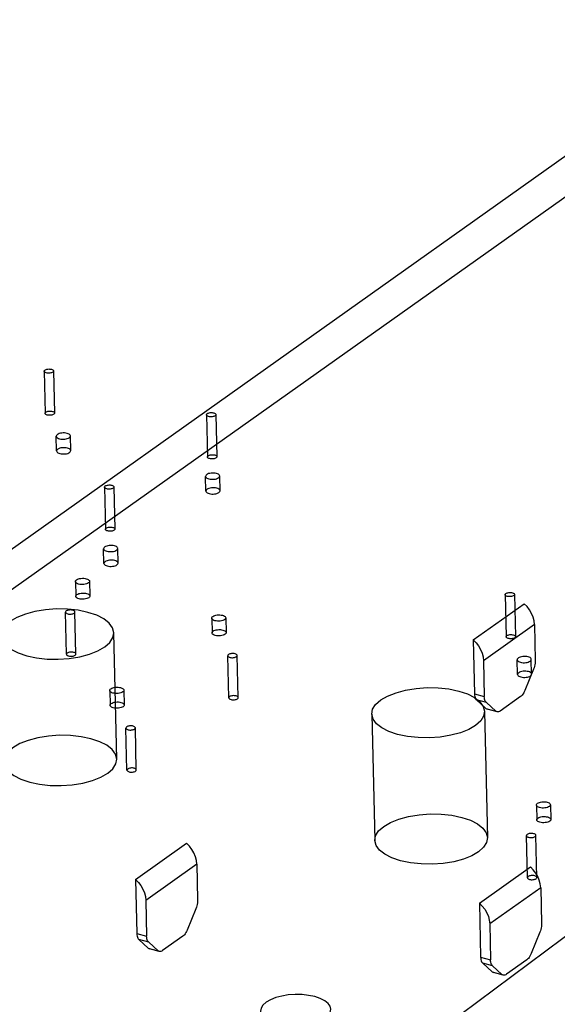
# Model space of a CAD drawing. Header units: millimetres. Extents: x 6 to 414, y 7 to 290.
# Tile 168 of 256: x 137.28 to 138.42, y 146.33 to 148.42. Entities that reach past the tile are written whole.
import ezdxf

# ---------------------------------------------------------------- set-up
doc = ezdxf.new("R2010")
doc.units = ezdxf.units.MM
doc.header["$LTSCALE"] = 23.1
doc.layers.get('0').update_dxf_attribs({"linetype": 'CONTINUOUS'})
doc.layers.add('02___PRT_ALL_AXES', color=7, linetype='CONTINUOUS')

msp = doc.modelspace()

# ---------------------------------------------------------------- linework, layer by layer
at = {"color": 7, "linetype": 'Continuous'}
for p, q in [((136.7465, 146.933), (139.6381, 148.9839)), ((139.6812, 148.9278), (136.7895, 146.8769)), ((138.0661, 146.1979), (139.8761, 147.5456)), ((138.2419, 147.1044), (138.3503, 147.1813)), ((138.3722, 147.1369), (138.2638, 147.06)), ((138.3722, 147.1369), (138.374, 147.0609)), ((138.2419, 147.1044), (138.2446, 146.9897)), ((138.2638, 147.06), (138.2656, 146.984)), ((138.3704, 147.0423), (138.352, 146.997)), ((138.2446, 146.9897), (138.2656, 146.984)), ((138.2699, 146.971), (138.2489, 146.9766)), ((138.2489, 146.9766), (138.2688, 146.9586)), ((138.2899, 146.9529), (138.2699, 146.971)), ((138.3426, 146.9837), (138.2996, 146.9532)), ((138.2688, 146.9586), (138.2899, 146.9529)), ((138.2926, 146.9514), (138.2716, 146.9571)), ((137.5237, 146.5951), (137.6321, 146.672)), ((137.654, 146.6276), (137.5456, 146.5507)), ((137.654, 146.6276), (137.6558, 146.5515)), ((138.2551, 146.5449), (138.3635, 146.6218)), ((137.5237, 146.5951), (137.5264, 146.4803)), ((138.3855, 146.5774), (138.277, 146.5005)), ((138.3855, 146.5774), (138.3873, 146.5014)), ((137.5456, 146.5507), (137.5474, 146.4746)), ((137.6522, 146.5329), (137.6338, 146.4877)), ((138.2551, 146.5449), (138.2578, 146.4301)), ((138.277, 146.5005), (138.2788, 146.4245)), ((138.3837, 146.4828), (138.3652, 146.4375)), ((137.5264, 146.4803), (137.5474, 146.4746)), ((137.5518, 146.4616), (137.5308, 146.4673)), ((137.5308, 146.4673), (137.5507, 146.4492)), ((137.6244, 146.4743), (137.5814, 146.4438)), ((137.5507, 146.4492), (137.5717, 146.4436)), ((137.5717, 146.4436), (137.5518, 146.4616)), ((137.5744, 146.4421), (137.5534, 146.4477)), ((138.2578, 146.4301), (138.2788, 146.4245)), ((138.3558, 146.4242), (138.3128, 146.3937)), ((138.2832, 146.4115), (138.2622, 146.4171)), ((138.2622, 146.4171), (138.2821, 146.3991)), ((138.2821, 146.3991), (138.3031, 146.3934)), ((138.3031, 146.3934), (138.2832, 146.4115)), ((138.3058, 146.3919), (138.2848, 146.3976))]:
    msp.add_line(p, q, dxfattribs=at)
at = {"color": 6, "linetype": 'Continuous'}
for p, q in [((137.3494, 147.676), (137.3515, 147.5864)), ((137.3294, 147.6755), (137.3315, 147.586)), ((137.6747, 147.5828), (137.6768, 147.4933)), ((137.6947, 147.5833), (137.6968, 147.4938)), ((137.4579, 147.4291), (137.46, 147.3395)), ((137.4779, 147.4295), (137.48, 147.34)), ((138.3098, 147.2005), (138.3119, 147.111)), ((138.3297, 147.2009), (138.3319, 147.1114)), ((137.3771, 147.0738), (137.3749, 147.1634)), ((137.3971, 147.0743), (137.3949, 147.1638)), ((137.4839, 146.851), (137.4775, 147.1195)), ((137.7223, 146.9812), (137.7202, 147.0707)), ((137.7423, 146.9817), (137.7402, 147.0712)), ((138.0262, 146.9467), (138.0326, 146.6782)), ((138.2661, 146.9524), (138.2725, 146.6838)), ((137.5055, 146.8274), (137.5034, 146.9169)), ((137.5255, 146.8279), (137.5234, 146.9174)), ((138.3574, 146.5988), (138.3553, 146.6883)), ((138.3774, 146.5993), (138.3753, 146.6888))]:
    msp.add_line(p, q, dxfattribs=at)
at = {"color": 7, "linetype": 'Continuous'}
for points in [[(137.3478, 147.6735), (137.3466, 147.6728), (137.3451, 147.6722), (137.3434, 147.6717), (137.3415, 147.6714), (137.3396, 147.6713), (137.3376, 147.6713), (137.3358, 147.6715), (137.334, 147.6719), (137.3325, 147.6724), (137.3312, 147.673), (137.3303, 147.6738), (137.3296, 147.6746), (137.3294, 147.6754), (137.3296, 147.6763), (137.3301, 147.6772), (137.331, 147.678)], [(137.331, 147.678), (137.3322, 147.6787), (137.3337, 147.6793), (137.3354, 147.6797), (137.3373, 147.68), (137.3392, 147.6802), (137.3412, 147.6801), (137.3431, 147.6799), (137.3448, 147.6796), (137.3464, 147.679), (137.3476, 147.6784), (137.3486, 147.6777), (137.3492, 147.6768), (137.3494, 147.676), (137.3493, 147.6751), (137.3487, 147.6743), (137.3478, 147.6735)], [(137.3499, 147.5839), (137.3487, 147.5832), (137.3472, 147.5826), (137.3455, 147.5822), (137.3436, 147.5819), (137.3417, 147.5817), (137.3398, 147.5818), (137.3379, 147.582), (137.3361, 147.5823), (137.3346, 147.5829), (137.3333, 147.5835), (137.3324, 147.5842), (137.3318, 147.5851), (137.3315, 147.5859), (137.3317, 147.5868), (137.3322, 147.5876), (137.3331, 147.5884)], [(137.3331, 147.5884), (137.3344, 147.5892), (137.3358, 147.5897), (137.3375, 147.5902), (137.3394, 147.5905), (137.3414, 147.5906), (137.3433, 147.5906), (137.3452, 147.5904), (137.347, 147.59), (137.3485, 147.5895), (137.3498, 147.5889), (137.3507, 147.5881), (137.3513, 147.5873), (137.3515, 147.5865), (137.3514, 147.5856), (137.3508, 147.5847), (137.3499, 147.5839)], [(137.6931, 147.5808), (137.6919, 147.5801), (137.6904, 147.5795), (137.6887, 147.5791), (137.6868, 147.5788), (137.6849, 147.5786), (137.6829, 147.5786), (137.681, 147.5788), (137.6793, 147.5792), (137.6778, 147.5797), (137.6765, 147.5804), (137.6755, 147.5811), (137.6749, 147.5819), (137.6747, 147.5828), (137.6749, 147.5837), (137.6754, 147.5845), (137.6763, 147.5853)], [(137.6763, 147.5853), (137.6775, 147.586), (137.679, 147.5866), (137.6807, 147.5871), (137.6826, 147.5874), (137.6845, 147.5875), (137.6865, 147.5875), (137.6884, 147.5873), (137.6901, 147.5869), (137.6916, 147.5864), (137.6929, 147.5858), (137.6939, 147.585), (137.6945, 147.5842), (137.6947, 147.5833), (137.6945, 147.5825), (137.694, 147.5816), (137.6931, 147.5808)], [(137.6952, 147.4913), (137.694, 147.4906), (137.6925, 147.49), (137.6908, 147.4895), (137.6889, 147.4892), (137.687, 147.4891), (137.685, 147.4891), (137.6832, 147.4893), (137.6814, 147.4897), (137.6799, 147.4902), (137.6786, 147.4908), (137.6777, 147.4916), (137.677, 147.4924), (137.6768, 147.4933), (137.677, 147.4941), (137.6775, 147.495), (137.6784, 147.4958)], [(137.6784, 147.4958), (137.6796, 147.4965), (137.6811, 147.4971), (137.6828, 147.4975), (137.6847, 147.4979), (137.6867, 147.498), (137.6886, 147.498), (137.6905, 147.4978), (137.6922, 147.4974), (137.6938, 147.4969), (137.695, 147.4962), (137.696, 147.4955), (137.6966, 147.4947), (137.6968, 147.4938), (137.6967, 147.4929), (137.6961, 147.4921), (137.6952, 147.4913)], [(137.4763, 147.427), (137.4751, 147.4263), (137.4736, 147.4257), (137.4719, 147.4253), (137.47, 147.425), (137.4681, 147.4248), (137.4661, 147.4249), (137.4642, 147.4251), (137.4625, 147.4254), (137.4609, 147.426), (137.4597, 147.4266), (137.4587, 147.4273), (137.4581, 147.4282), (137.4579, 147.429), (137.4581, 147.4299), (137.4586, 147.4307), (137.4595, 147.4315)], [(137.4595, 147.4315), (137.4607, 147.4323), (137.4622, 147.4328), (137.4639, 147.4333), (137.4658, 147.4336), (137.4677, 147.4337), (137.4697, 147.4337), (137.4715, 147.4335), (137.4733, 147.4331), (137.4748, 147.4326), (137.4761, 147.432), (137.4771, 147.4312), (137.4777, 147.4304), (137.4779, 147.4296), (137.4777, 147.4287), (137.4772, 147.4278), (137.4763, 147.427)], [(137.4784, 147.3375), (137.4772, 147.3368), (137.4757, 147.3362), (137.474, 147.3358), (137.4721, 147.3355), (137.4702, 147.3353), (137.4682, 147.3354), (137.4664, 147.3356), (137.4646, 147.3359), (137.4631, 147.3364), (137.4618, 147.3371), (137.4608, 147.3378), (137.4602, 147.3386), (137.46, 147.3395), (137.4602, 147.3404), (137.4607, 147.3412), (137.4616, 147.342)], [(137.4616, 147.342), (137.4628, 147.3427), (137.4643, 147.3433), (137.466, 147.3438), (137.4679, 147.3441), (137.4698, 147.3442), (137.4718, 147.3442), (137.4737, 147.344), (137.4754, 147.3436), (137.477, 147.3431), (137.4782, 147.3425), (137.4792, 147.3417), (137.4798, 147.3409), (137.48, 147.34), (137.4799, 147.3392), (137.4793, 147.3383), (137.4784, 147.3375)], [(138.3282, 147.1985), (138.3269, 147.1977), (138.3255, 147.1972), (138.3237, 147.1967), (138.3219, 147.1964), (138.3199, 147.1963), (138.318, 147.1963), (138.3161, 147.1965), (138.3143, 147.1969), (138.3128, 147.1974), (138.3115, 147.198), (138.3106, 147.1988), (138.31, 147.1996), (138.3098, 147.2004), (138.3099, 147.2013), (138.3104, 147.2022), (138.3114, 147.203)], [(138.3114, 147.203), (138.3126, 147.2037), (138.314, 147.2043), (138.3158, 147.2047), (138.3176, 147.205), (138.3196, 147.2052), (138.3215, 147.2051), (138.3234, 147.2049), (138.3252, 147.2046), (138.3267, 147.204), (138.328, 147.2034), (138.3289, 147.2027), (138.3295, 147.2018), (138.3297, 147.201), (138.3296, 147.2001), (138.3291, 147.1993), (138.3282, 147.1985)], [(138.3722, 147.1369), (138.3713, 147.145), (138.3693, 147.1529), (138.366, 147.1608), (138.3617, 147.1683), (138.3565, 147.1751), (138.3503, 147.1813)], [(137.4584, 147.0897), (137.4691, 147.0991), (137.4755, 147.1093), (137.4775, 147.1197), (137.4748, 147.1302), (137.4677, 147.14), (137.4563, 147.1489), (137.4412, 147.1566), (137.4226, 147.1628), (137.4018, 147.1672), (137.3793, 147.1697), (137.3559, 147.1701), (137.3322, 147.1685), (137.3099, 147.1648), (137.2895, 147.1594), (137.2716, 147.1523), (137.2567, 147.1438)], [(137.3765, 147.1658), (137.3756, 147.1651), (137.3751, 147.1642), (137.3749, 147.1633), (137.3752, 147.1625), (137.3758, 147.1617), (137.3767, 147.1609), (137.378, 147.1603), (137.3795, 147.1597), (137.3813, 147.1594), (137.3831, 147.1592), (137.3851, 147.1591), (137.387, 147.1593), (137.3889, 147.1596), (137.3906, 147.16), (137.3921, 147.1606), (137.3933, 147.1613)], [(137.3933, 147.1613), (137.3942, 147.1621), (137.3948, 147.163), (137.3949, 147.1638), (137.3947, 147.1647), (137.3941, 147.1655), (137.3932, 147.1663), (137.3919, 147.1669), (137.3904, 147.1674), (137.3886, 147.1678), (137.3868, 147.168), (137.3848, 147.168), (137.3828, 147.1679), (137.381, 147.1676), (137.3793, 147.1671), (137.3778, 147.1666), (137.3765, 147.1658)], [(137.2567, 147.1438), (137.246, 147.1343), (137.2395, 147.1241), (137.2376, 147.1137), (137.2403, 147.1032), (137.2474, 147.0934), (137.2588, 147.0845), (137.2739, 147.0768), (137.2925, 147.0706), (137.3133, 147.0662), (137.3358, 147.0637), (137.3592, 147.0633), (137.3828, 147.065), (137.4051, 147.0686), (137.4256, 147.074), (137.4435, 147.0811), (137.4584, 147.0897)], [(138.3303, 147.1089), (138.3291, 147.1082), (138.3276, 147.1076), (138.3259, 147.1072), (138.324, 147.1069), (138.322, 147.1067), (138.3201, 147.1068), (138.3182, 147.107), (138.3165, 147.1073), (138.3149, 147.1079), (138.3137, 147.1085), (138.3127, 147.1092), (138.3121, 147.1101), (138.3119, 147.1109), (138.312, 147.1118), (138.3126, 147.1126), (138.3135, 147.1134)], [(138.3135, 147.1134), (138.3147, 147.1141), (138.3162, 147.1147), (138.3179, 147.1152), (138.3198, 147.1155), (138.3217, 147.1156), (138.3236, 147.1156), (138.3255, 147.1154), (138.3273, 147.115), (138.3288, 147.1145), (138.3301, 147.1139), (138.331, 147.1131), (138.3316, 147.1123), (138.3319, 147.1115), (138.3317, 147.1106), (138.3312, 147.1097), (138.3303, 147.1089)], [(138.2419, 147.1044), (138.2481, 147.0982), (138.2533, 147.0914), (138.2576, 147.0839), (138.2609, 147.076), (138.2629, 147.0681), (138.2638, 147.06)], [(137.3787, 147.0763), (137.3778, 147.0755), (137.3772, 147.0747), (137.3771, 147.0738), (137.3773, 147.0729), (137.3779, 147.0721), (137.3788, 147.0714), (137.3801, 147.0707), (137.3816, 147.0702), (137.3834, 147.0699), (137.3853, 147.0697), (137.3872, 147.0696), (137.3892, 147.0698), (137.391, 147.0701), (137.3927, 147.0705), (137.3942, 147.0711), (137.3955, 147.0718)], [(137.3955, 147.0718), (137.3964, 147.0726), (137.3969, 147.0735), (137.3971, 147.0743), (137.3968, 147.0752), (137.3962, 147.076), (137.3953, 147.0768), (137.394, 147.0774), (137.3925, 147.0779), (137.3907, 147.0783), (137.3889, 147.0785), (137.3869, 147.0785), (137.385, 147.0784), (137.3831, 147.0781), (137.3814, 147.0776), (137.3799, 147.077), (137.3787, 147.0763)], [(137.7218, 147.0732), (137.7209, 147.0724), (137.7204, 147.0716), (137.7202, 147.0707), (137.7204, 147.0698), (137.721, 147.069), (137.722, 147.0683), (137.7232, 147.0676), (137.7248, 147.0671), (137.7265, 147.0667), (137.7284, 147.0665), (137.7304, 147.0665), (137.7323, 147.0666), (137.7342, 147.0669), (137.7359, 147.0674), (137.7374, 147.068), (137.7386, 147.0687)], [(137.7386, 147.0687), (137.7395, 147.0695), (137.7401, 147.0703), (137.7402, 147.0712), (137.74, 147.0721), (137.7394, 147.0729), (137.7385, 147.0736), (137.7372, 147.0743), (137.7356, 147.0748), (137.7339, 147.0751), (137.732, 147.0754), (137.7301, 147.0754), (137.7281, 147.0753), (137.7263, 147.075), (137.7245, 147.0745), (137.7231, 147.0739), (137.7218, 147.0732)], [(138.374, 147.0609), (138.3739, 147.0579), (138.3737, 147.0548), (138.3732, 147.0516), (138.3724, 147.0484), (138.3715, 147.0453), (138.3704, 147.0423)], [(137.7407, 146.9792), (137.7416, 146.98), (137.7422, 146.9808), (137.7423, 146.9817), (137.7421, 146.9825), (137.7415, 146.9834), (137.7406, 146.9841), (137.7393, 146.9847), (137.7378, 146.9853), (137.736, 146.9856), (137.7342, 146.9858), (137.7322, 146.9859), (137.7302, 146.9857), (137.7284, 146.9854), (137.7267, 146.985), (137.7252, 146.9844), (137.7239, 146.9837)], [(138.0454, 146.9766), (138.0599, 146.9851), (138.0778, 146.9921), (138.0982, 146.9976), (138.1209, 147.0013), (138.1441, 147.0029), (138.1675, 147.0025), (138.19, 147.0001), (138.2112, 146.9957), (138.2296, 146.9896), (138.2447, 146.9819), (138.2561, 146.973), (138.2634, 146.9631), (138.2661, 146.9527), (138.2642, 146.9423), (138.2579, 146.9322), (138.247, 146.9225)], [(138.2446, 146.9897), (138.2448, 146.9868), (138.2452, 146.9842), (138.2458, 146.9818), (138.2467, 146.9797), (138.2477, 146.978), (138.2489, 146.9766)], [(138.352, 146.997), (138.3507, 146.9941), (138.3493, 146.9915), (138.3477, 146.9891), (138.3461, 146.9869), (138.3443, 146.9851), (138.3426, 146.9837)], [(137.7239, 146.9837), (137.723, 146.9829), (137.7225, 146.982), (137.7223, 146.9812), (137.7226, 146.9803), (137.7232, 146.9795), (137.7241, 146.9787), (137.7254, 146.9781), (137.7269, 146.9776), (137.7287, 146.9772), (137.7305, 146.977), (137.7325, 146.977), (137.7344, 146.9771), (137.7363, 146.9774), (137.738, 146.9779), (137.7395, 146.9784), (137.7407, 146.9792)], [(138.247, 146.9225), (138.2324, 146.9141), (138.2146, 146.907), (138.1941, 146.9015), (138.1715, 146.8978), (138.1482, 146.8962), (138.1249, 146.8966), (138.1023, 146.899), (138.0811, 146.9034), (138.0628, 146.9096), (138.0476, 146.9172), (138.0362, 146.9261), (138.0289, 146.9361), (138.0262, 146.9464), (138.0281, 146.9568), (138.0345, 146.967), (138.0454, 146.9766)], [(138.2699, 146.971), (138.2687, 146.9724), (138.2677, 146.9741), (138.2668, 146.9762), (138.2662, 146.9785), (138.2658, 146.9812), (138.2656, 146.984)], [(138.2688, 146.9586), (138.2702, 146.9576), (138.2716, 146.9571)], [(138.2926, 146.9514), (138.2912, 146.952), (138.2899, 146.9529)], [(138.2996, 146.9532), (138.2978, 146.9521), (138.2961, 146.9515), (138.2944, 146.9512), (138.2927, 146.9514), (138.2926, 146.9514)], [(137.4647, 146.8211), (137.4754, 146.8306), (137.4819, 146.8407), (137.4839, 146.8511), (137.4812, 146.8616), (137.474, 146.8714), (137.4627, 146.8803), (137.4476, 146.888), (137.4289, 146.8943), (137.4081, 146.8986), (137.3856, 146.9011), (137.3623, 146.9015), (137.3386, 146.8999), (137.3163, 146.8963), (137.2958, 146.8908), (137.2779, 146.8838), (137.2631, 146.8752)], [(137.505, 146.9194), (137.5041, 146.9186), (137.5036, 146.9178), (137.5034, 146.9169), (137.5036, 146.916), (137.5042, 146.9152), (137.5052, 146.9145), (137.5064, 146.9138), (137.508, 146.9133), (137.5097, 146.913), (137.5116, 146.9128), (137.5135, 146.9127), (137.5155, 146.9129), (137.5174, 146.9132), (137.5191, 146.9136), (137.5206, 146.9142), (137.5218, 146.9149)], [(137.5218, 146.9149), (137.5227, 146.9157), (137.5232, 146.9165), (137.5234, 146.9174), (137.5232, 146.9183), (137.5226, 146.9191), (137.5216, 146.9199), (137.5204, 146.9205), (137.5188, 146.921), (137.5171, 146.9214), (137.5152, 146.9216), (137.5133, 146.9216), (137.5113, 146.9215), (137.5094, 146.9212), (137.5077, 146.9207), (137.5062, 146.9201), (137.505, 146.9194)], [(137.2631, 146.8752), (137.2524, 146.8657), (137.2459, 146.8556), (137.2439, 146.8451), (137.2466, 146.8346), (137.2538, 146.8249), (137.2651, 146.8159), (137.2802, 146.8083), (137.2989, 146.802), (137.3197, 146.7976), (137.3422, 146.7952), (137.3655, 146.7947), (137.3892, 146.7964), (137.4115, 146.8), (137.432, 146.8054), (137.4499, 146.8125), (137.4647, 146.8211)], [(137.5071, 146.8299), (137.5062, 146.8291), (137.5057, 146.8283), (137.5055, 146.8274), (137.5058, 146.8265), (137.5064, 146.8257), (137.5073, 146.825), (137.5086, 146.8243), (137.5101, 146.8238), (137.5118, 146.8234), (137.5137, 146.8232), (137.5157, 146.8232), (137.5176, 146.8233), (137.5195, 146.8236), (137.5212, 146.8241), (137.5227, 146.8247), (137.5239, 146.8254)], [(137.5239, 146.8254), (137.5248, 146.8262), (137.5254, 146.827), (137.5255, 146.8279), (137.5253, 146.8288), (137.5247, 146.8296), (137.5238, 146.8303), (137.5225, 146.831), (137.521, 146.8315), (137.5192, 146.8319), (137.5173, 146.8321), (137.5154, 146.8321), (137.5134, 146.832), (137.5116, 146.8317), (137.5099, 146.8312), (137.5084, 146.8306), (137.5071, 146.8299)], [(138.0517, 146.708), (138.0663, 146.7165), (138.0841, 146.7236), (138.1046, 146.7291), (138.1272, 146.7327), (138.1505, 146.7344), (138.1738, 146.734), (138.1964, 146.7316), (138.2176, 146.7271), (138.2359, 146.721), (138.2511, 146.7133), (138.2625, 146.7045), (138.2698, 146.6945), (138.2725, 146.6842), (138.2706, 146.6738), (138.2642, 146.6636), (138.2533, 146.6539)], [(138.2533, 146.6539), (138.2388, 146.6455), (138.221, 146.6384), (138.2005, 146.6329), (138.1778, 146.6292), (138.1546, 146.6276), (138.1312, 146.628), (138.1087, 146.6304), (138.0875, 146.6349), (138.0691, 146.641), (138.054, 146.6487), (138.0426, 146.6575), (138.0353, 146.6675), (138.0326, 146.6778), (138.0345, 146.6882), (138.0409, 146.6984), (138.0517, 146.708)], [(138.3737, 146.6863), (138.3746, 146.6871), (138.3751, 146.688), (138.3753, 146.6888), (138.375, 146.6897), (138.3745, 146.6905), (138.3735, 146.6913), (138.3722, 146.6919), (138.3707, 146.6924), (138.369, 146.6928), (138.3671, 146.693), (138.3651, 146.693), (138.3632, 146.6929), (138.3613, 146.6926), (138.3596, 146.6921), (138.3581, 146.6916), (138.3569, 146.6908)], [(137.654, 146.6276), (137.6532, 146.6356), (137.6511, 146.6435), (137.6479, 146.6514), (137.6435, 146.659), (137.6383, 146.6658), (137.6321, 146.672)], [(138.3569, 146.6908), (138.356, 146.69), (138.3554, 146.6892), (138.3553, 146.6883), (138.3555, 146.6875), (138.3561, 146.6866), (138.357, 146.6859), (138.3583, 146.6853), (138.3599, 146.6847), (138.3616, 146.6844), (138.3635, 146.6842), (138.3654, 146.6841), (138.3674, 146.6843), (138.3692, 146.6846), (138.3709, 146.685), (138.3724, 146.6856), (138.3737, 146.6863)], [(138.3855, 146.5774), (138.3846, 146.5855), (138.3826, 146.5934), (138.3793, 146.6013), (138.3749, 146.6088), (138.3697, 146.6156), (138.3635, 146.6218)], [(137.5237, 146.5951), (137.5299, 146.5889), (137.5351, 146.5821), (137.5394, 146.5746), (137.5427, 146.5667), (137.5448, 146.5587), (137.5456, 146.5507)], [(138.359, 146.6013), (138.3581, 146.6005), (138.3576, 146.5997), (138.3574, 146.5988), (138.3576, 146.5979), (138.3582, 146.5971), (138.3592, 146.5964), (138.3604, 146.5957), (138.362, 146.5952), (138.3637, 146.5949), (138.3656, 146.5946), (138.3675, 146.5946), (138.3695, 146.5948), (138.3714, 146.5951), (138.3731, 146.5955), (138.3746, 146.5961), (138.3758, 146.5968)], [(138.3758, 146.5968), (138.3767, 146.5976), (138.3772, 146.5984), (138.3774, 146.5993), (138.3772, 146.6002), (138.3766, 146.601), (138.3756, 146.6017), (138.3744, 146.6024), (138.3728, 146.6029), (138.3711, 146.6033), (138.3692, 146.6035), (138.3673, 146.6035), (138.3653, 146.6034), (138.3634, 146.6031), (138.3617, 146.6026), (138.3602, 146.602), (138.359, 146.6013)], [(137.6558, 146.5515), (137.6558, 146.5485), (137.6555, 146.5454), (137.655, 146.5422), (137.6543, 146.5391), (137.6534, 146.536), (137.6522, 146.5329)], [(138.2551, 146.5449), (138.2613, 146.5387), (138.2665, 146.5319), (138.2709, 146.5244), (138.2742, 146.5165), (138.2762, 146.5086), (138.277, 146.5005)], [(137.6338, 146.4877), (137.6325, 146.4848), (137.6311, 146.4821), (137.6295, 146.4797), (137.6279, 146.4776), (137.6262, 146.4758), (137.6244, 146.4743)], [(138.3873, 146.5014), (138.3872, 146.4984), (138.3869, 146.4953), (138.3864, 146.4921), (138.3857, 146.4889), (138.3848, 146.4858), (138.3837, 146.4828)], [(137.5264, 146.4803), (137.5266, 146.4774), (137.527, 146.4748), (137.5277, 146.4725), (137.5285, 146.4704), (137.5295, 146.4687), (137.5308, 146.4673)], [(137.5518, 146.4616), (137.5505, 146.463), (137.5495, 146.4647), (137.5487, 146.4668), (137.548, 146.4692), (137.5476, 146.4718), (137.5474, 146.4746)], [(137.5507, 146.4492), (137.5521, 146.4482), (137.5534, 146.4477)], [(137.5744, 146.4421), (137.5731, 146.4426), (137.5717, 146.4436)], [(137.5814, 146.4438), (137.5796, 146.4428), (137.5779, 146.4421), (137.5762, 146.4418), (137.5746, 146.442), (137.5744, 146.4421)], [(138.2578, 146.4301), (138.258, 146.4273), (138.2584, 146.4247), (138.2591, 146.4223), (138.2599, 146.4202), (138.261, 146.4185), (138.2622, 146.4171)], [(138.2832, 146.4115), (138.282, 146.4129), (138.2809, 146.4146), (138.2801, 146.4167), (138.2794, 146.419), (138.279, 146.4216), (138.2788, 146.4245)], [(138.3652, 146.4375), (138.3639, 146.4346), (138.3625, 146.432), (138.361, 146.4295), (138.3593, 146.4274), (138.3576, 146.4256), (138.3558, 146.4242)], [(138.2821, 146.3991), (138.2835, 146.3981), (138.2848, 146.3976)], [(138.3058, 146.3919), (138.3045, 146.3925), (138.3031, 146.3934)], [(138.3128, 146.3937), (138.3111, 146.3926), (138.3093, 146.392), (138.3076, 146.3917), (138.306, 146.3919), (138.3058, 146.3919)]]:
    msp.add_lwpolyline(points, dxfattribs=at)
at = {"color": 4, "linetype": 'Continuous'}
for points in [[(137.9274, 146.3003), (137.9341, 146.3062), (137.9381, 146.3126), (137.9394, 146.3191), (137.9377, 146.3257), (137.9332, 146.3318), (137.9261, 146.3373), (137.9167, 146.3421), (137.9051, 146.3461), (137.892, 146.3488), (137.878, 146.3503), (137.8634, 146.3506), (137.8486, 146.3496), (137.8347, 146.3473), (137.8219, 146.3439), (137.8107, 146.3395), (137.8014, 146.3341)], [(137.8014, 146.3341), (137.7947, 146.3282), (137.7907, 146.3219), (137.7894, 146.3154), (137.7911, 146.3088), (137.7956, 146.3027), (137.8027, 146.2971), (137.8121, 146.2923), (137.8237, 146.2884), (137.8368, 146.2857), (137.8508, 146.2841), (137.8654, 146.2839), (137.8802, 146.2849), (137.8941, 146.2871), (137.9069, 146.2905), (137.9181, 146.295), (137.9274, 146.3003)]]:
    msp.add_lwpolyline(points, dxfattribs=at)
at = {"layer": '02___PRT_ALL_AXES', "color": 6, "linetype": 'Continuous'}
for p, q in [((137.356, 147.5059), (137.3552, 147.5372)), ((137.386, 147.5066), (137.3852, 147.5379)), ((137.6735, 147.4207), (137.6728, 147.452)), ((137.7035, 147.4214), (137.7028, 147.4527)), ((137.4867, 147.2676), (137.486, 147.2989)), ((137.4567, 147.2669), (137.456, 147.2982)), ((137.396, 147.2283), (137.3967, 147.197)), ((137.4259, 147.229), (137.4267, 147.1977)), ((137.6858, 147.1505), (137.6865, 147.1192)), ((137.7158, 147.1512), (137.7165, 147.1199)), ((138.3363, 147.0309), (138.3356, 147.0622)), ((138.3663, 147.0316), (138.3656, 147.0629)), ((137.469, 146.9968), (137.4697, 146.9654)), ((137.499, 146.9975), (137.4997, 146.9661)), ((138.3763, 146.7533), (138.377, 146.722)), ((138.4063, 146.754), (138.407, 146.7227))]:
    msp.add_line(p, q, dxfattribs=at)
at = {"layer": '02___PRT_ALL_AXES', "color": 7, "linetype": 'Continuous'}
for points in [[(137.3784, 147.5433), (137.3758, 147.5439), (137.373, 147.5442), (137.37, 147.5442), (137.3671, 147.544), (137.3643, 147.5436), (137.3617, 147.5429), (137.3595, 147.542), (137.3576, 147.541), (137.3563, 147.5398), (137.3555, 147.5385), (137.3552, 147.5372), (137.3556, 147.5359), (137.3565, 147.5347), (137.3579, 147.5336), (137.3598, 147.5326), (137.3621, 147.5318)], [(137.3621, 147.5318), (137.3647, 147.5313), (137.3675, 147.531), (137.3704, 147.5309), (137.3734, 147.5311), (137.3762, 147.5316), (137.3787, 147.5322), (137.381, 147.5331), (137.3828, 147.5342), (137.3842, 147.5354), (137.385, 147.5366), (137.3852, 147.538), (137.3849, 147.5393), (137.384, 147.5405), (137.3826, 147.5416), (137.3807, 147.5426), (137.3784, 147.5433)], [(137.3791, 147.512), (137.3765, 147.5126), (137.3737, 147.5129), (137.3708, 147.5129), (137.3678, 147.5127), (137.365, 147.5123), (137.3625, 147.5116), (137.3602, 147.5107), (137.3584, 147.5096), (137.357, 147.5084), (137.3562, 147.5072), (137.356, 147.5059), (137.3563, 147.5046), (137.3572, 147.5033), (137.3586, 147.5022), (137.3605, 147.5013), (137.3629, 147.5005)], [(137.3629, 147.5005), (137.3655, 147.4999), (137.3683, 147.4996), (137.3712, 147.4996), (137.3741, 147.4998), (137.3769, 147.5002), (137.3795, 147.5009), (137.3817, 147.5018), (137.3836, 147.5029), (137.3849, 147.504), (137.3857, 147.5053), (137.386, 147.5066), (137.3856, 147.5079), (137.3847, 147.5092), (137.3833, 147.5103), (137.3814, 147.5112), (137.3791, 147.512)], [(137.6959, 147.4581), (137.6933, 147.4587), (137.6905, 147.459), (137.6876, 147.459), (137.6846, 147.4588), (137.6818, 147.4584), (137.6793, 147.4577), (137.677, 147.4568), (137.6752, 147.4557), (137.6739, 147.4546), (137.673, 147.4533), (137.6728, 147.452), (137.6731, 147.4507), (137.674, 147.4495), (137.6754, 147.4483), (137.6773, 147.4474), (137.6797, 147.4466)], [(137.6797, 147.4466), (137.6823, 147.446), (137.6851, 147.4457), (137.688, 147.4457), (137.691, 147.4459), (137.6937, 147.4463), (137.6963, 147.447), (137.6985, 147.4479), (137.7004, 147.449), (137.7017, 147.4502), (137.7025, 147.4514), (137.7028, 147.4527), (137.7025, 147.454), (137.7016, 147.4553), (137.7001, 147.4564), (137.6983, 147.4573), (137.6959, 147.4581)], [(137.6967, 147.4268), (137.6941, 147.4273), (137.6913, 147.4277), (137.6883, 147.4277), (137.6854, 147.4275), (137.6826, 147.427), (137.68, 147.4264), (137.6778, 147.4255), (137.6759, 147.4244), (137.6746, 147.4232), (137.6738, 147.422), (137.6735, 147.4207), (137.6739, 147.4193), (137.6748, 147.4181), (137.6762, 147.417), (137.6781, 147.416), (137.6804, 147.4153)], [(137.6804, 147.4153), (137.683, 147.4147), (137.6858, 147.4144), (137.6887, 147.4144), (137.6917, 147.4146), (137.6945, 147.415), (137.697, 147.4157), (137.6993, 147.4166), (137.7011, 147.4176), (137.7025, 147.4188), (137.7033, 147.4201), (137.7035, 147.4214), (137.7032, 147.4227), (137.7023, 147.4239), (137.7009, 147.4251), (137.699, 147.426), (137.6967, 147.4268)], [(137.4791, 147.3044), (137.4765, 147.3049), (137.4737, 147.3052), (137.4708, 147.3053), (137.4678, 147.3051), (137.465, 147.3046), (137.4625, 147.3039), (137.4602, 147.303), (137.4584, 147.302), (137.457, 147.3008), (137.4562, 147.2995), (137.456, 147.2982), (137.4563, 147.2969), (137.4572, 147.2957), (137.4586, 147.2946), (137.4605, 147.2936), (137.4629, 147.2928)], [(137.4629, 147.2928), (137.4655, 147.2923), (137.4683, 147.292), (137.4712, 147.2919), (137.4741, 147.2921), (137.4769, 147.2926), (137.4795, 147.2933), (137.4817, 147.2941), (137.4836, 147.2952), (137.4849, 147.2964), (137.4857, 147.2977), (137.486, 147.299), (137.4856, 147.3003), (137.4848, 147.3015), (137.4833, 147.3026), (137.4814, 147.3036), (137.4791, 147.3044)], [(137.4799, 147.273), (137.4773, 147.2736), (137.4744, 147.2739), (137.4715, 147.2739), (137.4686, 147.2737), (137.4658, 147.2733), (137.4632, 147.2726), (137.461, 147.2717), (137.4591, 147.2706), (137.4578, 147.2695), (137.457, 147.2682), (137.4567, 147.2669), (137.4571, 147.2656), (137.458, 147.2643), (137.4594, 147.2632), (137.4613, 147.2623), (137.4636, 147.2615)], [(137.4636, 147.2615), (137.4662, 147.2609), (137.469, 147.2606), (137.4719, 147.2606), (137.4749, 147.2608), (137.4777, 147.2612), (137.4802, 147.2619), (137.4825, 147.2628), (137.4843, 147.2639), (137.4857, 147.2651), (137.4865, 147.2663), (137.4867, 147.2676), (137.4864, 147.2689), (137.4855, 147.2702), (137.4841, 147.2713), (137.4822, 147.2722), (137.4799, 147.273)], [(137.4028, 147.2229), (137.4005, 147.2237), (137.3986, 147.2246), (137.3972, 147.2257), (137.3963, 147.227), (137.396, 147.2283), (137.3962, 147.2296), (137.397, 147.2308), (137.3983, 147.232), (137.4002, 147.2331), (137.4024, 147.234), (137.4049, 147.2347), (137.4078, 147.2351), (137.4107, 147.2353), (137.4136, 147.2353), (137.4164, 147.235), (137.4191, 147.2344)], [(137.4191, 147.2344), (137.4214, 147.2337), (137.4233, 147.2327), (137.4247, 147.2316), (137.4256, 147.2304), (137.4259, 147.2291), (137.4257, 147.2278), (137.4249, 147.2265), (137.4235, 147.2253), (137.4217, 147.2242), (137.4195, 147.2233), (137.4169, 147.2227), (137.4141, 147.2222), (137.4112, 147.222), (137.4083, 147.222), (137.4055, 147.2223), (137.4028, 147.2229)], [(137.4036, 147.1916), (137.4013, 147.1923), (137.3994, 147.1933), (137.3979, 147.1944), (137.397, 147.1956), (137.3967, 147.1969), (137.3969, 147.1982), (137.3977, 147.1995), (137.3991, 147.2007), (137.4009, 147.2018), (137.4031, 147.2027), (137.4057, 147.2033), (137.4085, 147.2038), (137.4114, 147.204), (137.4144, 147.204), (137.4172, 147.2037), (137.4198, 147.2031)], [(137.4198, 147.2031), (137.4221, 147.2023), (137.424, 147.2014), (137.4254, 147.2003), (137.4263, 147.199), (137.4267, 147.1977), (137.4264, 147.1964), (137.4256, 147.1952), (137.4243, 147.1939), (137.4225, 147.1929), (137.4202, 147.192), (137.4177, 147.1913), (137.4149, 147.1909), (137.4119, 147.1907), (137.409, 147.1907), (137.4062, 147.191), (137.4036, 147.1916)], [(137.6927, 147.1451), (137.6904, 147.1459), (137.6885, 147.1468), (137.687, 147.148), (137.6861, 147.1492), (137.6858, 147.1505), (137.686, 147.1518), (137.6868, 147.1531), (137.6882, 147.1543), (137.69, 147.1553), (137.6922, 147.1562), (137.6948, 147.1569), (137.6976, 147.1574), (137.7005, 147.1576), (137.7034, 147.1575), (137.7063, 147.1572), (137.7089, 147.1567)], [(137.7089, 147.1567), (137.7112, 147.1559), (137.7131, 147.1549), (137.7145, 147.1538), (137.7154, 147.1526), (137.7158, 147.1513), (137.7155, 147.15), (137.7147, 147.1487), (137.7134, 147.1475), (137.7116, 147.1465), (137.7093, 147.1456), (137.7068, 147.1449), (137.7039, 147.1444), (137.701, 147.1442), (137.6981, 147.1443), (137.6953, 147.1446), (137.6927, 147.1451)], [(137.6934, 147.1138), (137.6911, 147.1146), (137.6892, 147.1155), (137.6878, 147.1166), (137.6869, 147.1179), (137.6865, 147.1192), (137.6868, 147.1205), (137.6876, 147.1217), (137.6889, 147.1229), (137.6907, 147.124), (137.693, 147.1249), (137.6955, 147.1256), (137.6984, 147.126), (137.7013, 147.1262), (137.7042, 147.1262), (137.707, 147.1259), (137.7097, 147.1253)], [(137.7097, 147.1253), (137.7119, 147.1246), (137.7138, 147.1236), (137.7153, 147.1225), (137.7162, 147.1212), (137.7165, 147.12), (137.7163, 147.1187), (137.7155, 147.1174), (137.7141, 147.1162), (137.7123, 147.1151), (137.7101, 147.1142), (137.7075, 147.1136), (137.7047, 147.1131), (137.7018, 147.1129), (137.6989, 147.1129), (137.696, 147.1132), (137.6934, 147.1138)], [(138.3587, 147.0683), (138.3561, 147.0689), (138.3533, 147.0692), (138.3504, 147.0692), (138.3474, 147.069), (138.3446, 147.0686), (138.3421, 147.0679), (138.3398, 147.067), (138.338, 147.0659), (138.3366, 147.0648), (138.3358, 147.0635), (138.3356, 147.0622), (138.3359, 147.0609), (138.3368, 147.0597), (138.3382, 147.0585), (138.3401, 147.0576), (138.3424, 147.0568)], [(138.3424, 147.0568), (138.345, 147.0563), (138.3479, 147.0559), (138.3508, 147.0559), (138.3537, 147.0561), (138.3565, 147.0566), (138.3591, 147.0572), (138.3613, 147.0581), (138.3632, 147.0592), (138.3645, 147.0604), (138.3653, 147.0616), (138.3656, 147.0629), (138.3652, 147.0643), (138.3643, 147.0655), (138.3629, 147.0666), (138.361, 147.0676), (138.3587, 147.0683)], [(138.3594, 147.037), (138.3568, 147.0375), (138.354, 147.0379), (138.3511, 147.0379), (138.3482, 147.0377), (138.3454, 147.0373), (138.3428, 147.0366), (138.3406, 147.0357), (138.3387, 147.0346), (138.3374, 147.0334), (138.3366, 147.0322), (138.3363, 147.0309), (138.3367, 147.0295), (138.3375, 147.0283), (138.339, 147.0272), (138.3409, 147.0263), (138.3432, 147.0255)], [(138.3432, 147.0255), (138.3458, 147.0249), (138.3486, 147.0246), (138.3515, 147.0246), (138.3545, 147.0248), (138.3573, 147.0252), (138.3598, 147.0259), (138.3621, 147.0268), (138.3639, 147.0279), (138.3653, 147.029), (138.3661, 147.0303), (138.3663, 147.0316), (138.366, 147.0329), (138.3651, 147.0341), (138.3637, 147.0353), (138.3618, 147.0362), (138.3594, 147.037)], [(137.4758, 146.9914), (137.4735, 146.9921), (137.4717, 146.9931), (137.4702, 146.9942), (137.4693, 146.9954), (137.469, 146.9967), (137.4692, 146.998), (137.47, 146.9993), (137.4714, 147.0005), (137.4732, 147.0016), (137.4754, 147.0024), (137.478, 147.0031), (137.4808, 147.0036), (137.4837, 147.0038), (137.4866, 147.0037), (137.4895, 147.0034), (137.4921, 147.0029)], [(137.4921, 147.0029), (137.4944, 147.0021), (137.4963, 147.0012), (137.4977, 147.0001), (137.4986, 146.9988), (137.499, 146.9975), (137.4987, 146.9962), (137.4979, 146.9949), (137.4966, 146.9937), (137.4948, 146.9927), (137.4925, 146.9918), (137.49, 146.9911), (137.4871, 146.9907), (137.4842, 146.9904), (137.4813, 146.9905), (137.4785, 146.9908), (137.4758, 146.9914)], [(137.4766, 146.96), (137.4743, 146.9608), (137.4724, 146.9617), (137.471, 146.9629), (137.4701, 146.9641), (137.4697, 146.9654), (137.47, 146.9667), (137.4708, 146.968), (137.4721, 146.9692), (137.4739, 146.9702), (137.4762, 146.9711), (137.4787, 146.9718), (137.4816, 146.9723), (137.4845, 146.9725), (137.4874, 146.9724), (137.4902, 146.9721), (137.4928, 146.9716)], [(137.4928, 146.9716), (137.4951, 146.9708), (137.497, 146.9698), (137.4985, 146.9687), (137.4994, 146.9675), (137.4997, 146.9662), (137.4995, 146.9649), (137.4987, 146.9636), (137.4973, 146.9624), (137.4955, 146.9614), (137.4933, 146.9605), (137.4907, 146.9598), (137.4879, 146.9593), (137.485, 146.9591), (137.4821, 146.9592), (137.4792, 146.9595), (137.4766, 146.96)], [(138.3831, 146.7479), (138.3809, 146.7487), (138.379, 146.7496), (138.3775, 146.7507), (138.3766, 146.752), (138.3763, 146.7533), (138.3765, 146.7546), (138.3773, 146.7558), (138.3787, 146.757), (138.3805, 146.7581), (138.3827, 146.759), (138.3853, 146.7597), (138.3881, 146.7601), (138.391, 146.7603), (138.3939, 146.7603), (138.3968, 146.76), (138.3994, 146.7594)], [(138.3994, 146.7594), (138.4017, 146.7587), (138.4036, 146.7577), (138.405, 146.7566), (138.4059, 146.7553), (138.4063, 146.7541), (138.406, 146.7528), (138.4052, 146.7515), (138.4039, 146.7503), (138.4021, 146.7492), (138.3998, 146.7483), (138.3973, 146.7476), (138.3944, 146.7472), (138.3915, 146.747), (138.3886, 146.747), (138.3858, 146.7473), (138.3831, 146.7479)], [(138.3839, 146.7166), (138.3816, 146.7173), (138.3797, 146.7183), (138.3783, 146.7194), (138.3774, 146.7206), (138.377, 146.7219), (138.3773, 146.7232), (138.3781, 146.7245), (138.3794, 146.7257), (138.3812, 146.7268), (138.3835, 146.7276), (138.386, 146.7283), (138.3889, 146.7288), (138.3918, 146.729), (138.3947, 146.7289), (138.3975, 146.7286), (138.4002, 146.7281)], [(138.4002, 146.7281), (138.4024, 146.7273), (138.4043, 146.7264), (138.4058, 146.7253), (138.4067, 146.724), (138.407, 146.7227), (138.4068, 146.7214), (138.406, 146.7201), (138.4046, 146.7189), (138.4028, 146.7179), (138.4006, 146.717), (138.398, 146.7163), (138.3952, 146.7159), (138.3923, 146.7157), (138.3894, 146.7157), (138.3865, 146.716), (138.3839, 146.7166)]]:
    msp.add_lwpolyline(points, dxfattribs=at)

doc.saveas('drawing.dxf')
